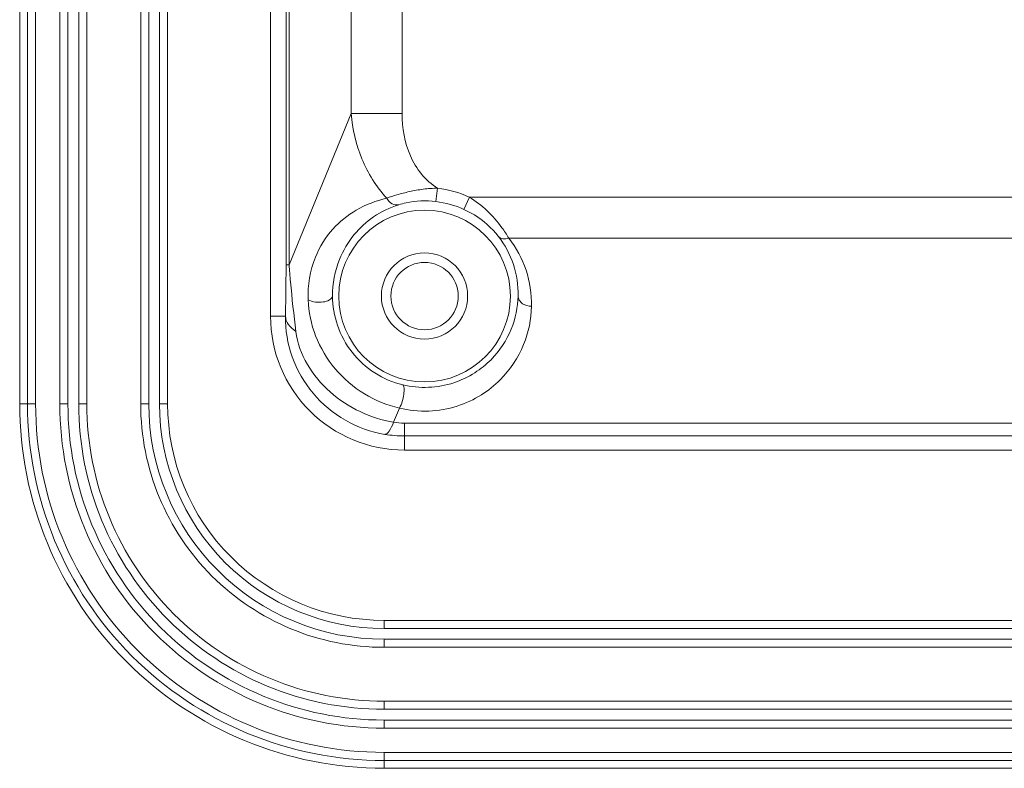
# Model space of a CAD drawing. Header units: centimetres. Extents: x -30 to 30, y -78 to 83.
# Tile 56 of 86: x 2.94 to 5.53, y -6 to -4.04. Entities that reach past the tile are written whole.
import ezdxf

# ---------------------------------------------------------------- set-up
doc = ezdxf.new("R2010")
doc.units = ezdxf.units.CM
doc.header["$MEASUREMENT"] = 0
doc.layers.add('LAYER_19952', color=7, linetype='Continuous')

msp = doc.modelspace()

# ---------------------------------------------------------------- linework, layer by layer
at = {"layer": 'LAYER_19952', "lineweight": 9}
for points in [[(3.60191, 7.09962), (3.60191, 7.09962), (3.60191, -4.8145), (3.60191, -4.8145)], [(2.94369, 6.97589), (2.94369, 6.97589), (2.94369, -5.0443), (2.94369, -5.0443)], [(2.96415, -5.0443), (2.96415, -5.0443), (2.96415, 6.97589), (2.96415, 6.97589)], [(2.98536, 6.97589), (2.98536, 6.97589), (2.98536, -5.0443), (2.98536, -5.0443)], [(3.049, -5.0443), (3.049, -5.0443), (3.049, 6.97589), (3.049, 6.97589)], [(3.07021, -5.0443), (3.07021, -5.0443), (3.07021, 6.97589), (3.07021, 6.97589)], [(3.09849, 6.97589), (3.09849, 6.97589), (3.09849, -5.0443), (3.09849, -5.0443)], [(3.11971, 6.97589), (3.11971, 6.97589), (3.11971, -5.0443), (3.11971, -5.0443)], [(3.26112, -5.0443), (3.26112, -5.0443), (3.26112, 6.97589), (3.26112, 6.97589)], [(3.28233, -5.0443), (3.28233, -5.0443), (3.28233, 6.97589), (3.28233, 6.97589)], [(3.31061, 6.97589), (3.31061, 6.97589), (3.31061, -5.0443), (3.31061, -5.0443)], [(3.33183, 6.97589), (3.33183, 6.97589), (3.33183, -5.0443), (3.33183, -5.0443)], [(3.64258, -4.67949), (3.64258, -4.67949), (3.64258, -3.54308), (3.64258, -3.54308)], [(3.65043, -3.57159), (3.65043, -3.57159), (3.65043, -4.67949), (3.65043, -4.67949)], [(3.81377, -4.2828), (3.81377, -4.2828), (3.81377, -3.7143), (3.81377, -3.7143)], [(3.94725, -3.74504), (3.94725, -3.74504), (3.94725, -4.2828), (3.94725, -4.2828)], [(3.81377, -4.2828), (3.81377, -4.2828), (3.65043, -4.67949), (3.65043, -4.67949)], [(3.81377, -4.28279), (3.81377, -4.28279), (3.94725, -4.2828), (3.94725, -4.2828)], [(4.03604, -4.51359), (4.03604, -4.51359), (4.0403, -4.4785), (4.0403, -4.4785)], [(4.12328, -4.50168), (4.09695, -4.48979), (4.06897, -4.48198), (4.0403, -4.4785)], [(4.10927, -4.53413), (4.08605, -4.52359), (4.06136, -4.51666), (4.03604, -4.51359)], [(4.12394, -4.50198), (4.12394, -4.50198), (4.10928, -4.53414), (4.10928, -4.53414)], [(4.12328, -4.50168), (4.12328, -4.50168), (5.5841, -4.50168), (5.5841, -4.50168)], [(4.25136, -4.76147), (4.25271, -4.70479), (4.23438, -4.64939), (4.1995, -4.60469)], [(5.58541, -4.60938), (5.58541, -4.60938), (4.22697, -4.60938), (4.22697, -4.60938)], [(4.28672, -4.7884), (4.28806, -4.72362), (4.26695, -4.66037), (4.22697, -4.60938)], [(3.64258, -4.67949), (3.64258, -4.67949), (3.65043, -4.67949), (3.65043, -4.67949)], [(3.60191, -4.8145), (3.60191, -4.8145), (3.6409, -4.8145), (3.6409, -4.8145)], [(2.94369, -5.0443), (2.94369, -5.0443), (2.98536, -5.0443), (2.98536, -5.0443)], [(3.049, -5.0443), (3.049, -5.0443), (3.07021, -5.0443), (3.07021, -5.0443)], [(3.09849, -5.0443), (3.09849, -5.0443), (3.11971, -5.0443), (3.11971, -5.0443)], [(3.26112, -5.0443), (3.26112, -5.0443), (3.28233, -5.0443), (3.28233, -5.0443)], [(3.31061, -5.0443), (3.31061, -5.0443), (3.33183, -5.0443), (3.33183, -5.0443)], [(3.92494, -5.09259), (3.92494, -5.09259), (3.94015, -5.05563), (3.94015, -5.05563)], [(3.92494, -5.09259), (3.9342, -5.09418), (3.94358, -5.09498), (3.95298, -5.09498)], [(3.95298, -5.09498), (3.95298, -5.09498), (3.95298, -5.16556), (3.95298, -5.16556)], [(3.95298, -5.09498), (3.95298, -5.09498), (5.60535, -5.09498), (5.60535, -5.09498)], [(3.90198, -5.12428), (3.91883, -5.12713), (3.93589, -5.12855), (3.95298, -5.12855)], [(5.60762, -5.12855), (5.60762, -5.12855), (3.95298, -5.12855), (3.95298, -5.12855)], [(3.95298, -5.16556), (3.95298, -5.16556), (19.40246, -5.16556), (19.40246, -5.16556)], [(3.89995, -5.61242), (3.89995, -5.61242), (3.89995, -5.63364), (3.89995, -5.63364)], [(3.89995, -5.61242), (3.89995, -5.61242), (19.45549, -5.61242), (19.45549, -5.61242)], [(3.89995, -5.63364), (3.89995, -5.63364), (19.45549, -5.63364), (19.45549, -5.63364)], [(3.89995, -5.66192), (3.89995, -5.66192), (3.89995, -5.68313), (3.89995, -5.68313)], [(19.45549, -5.66192), (19.45549, -5.66192), (3.89995, -5.66192), (3.89995, -5.66192)], [(19.45549, -5.68313), (19.45549, -5.68313), (3.89995, -5.68313), (3.89995, -5.68313)], [(3.89995, -5.82454), (3.89995, -5.82454), (3.89995, -5.84576), (3.89995, -5.84576)], [(3.89995, -5.82454), (3.89995, -5.82454), (19.45549, -5.82454), (19.45549, -5.82454)], [(3.89995, -5.84576), (3.89995, -5.84576), (19.45549, -5.84576), (19.45549, -5.84576)], [(3.89995, -5.87404), (3.89995, -5.87404), (3.89995, -5.89525), (3.89995, -5.89525)], [(19.45549, -5.87404), (19.45549, -5.87404), (3.89995, -5.87404), (3.89995, -5.87404)], [(19.45549, -5.89525), (19.45549, -5.89525), (3.89995, -5.89525), (3.89995, -5.89525)], [(3.89995, -5.95889), (3.89995, -5.95889), (3.89995, -6.00056), (3.89995, -6.00056)], [(3.89995, -5.95889), (3.89995, -5.95889), (19.45549, -5.95889), (19.45549, -5.95889)], [(19.45549, -5.9801), (19.45549, -5.9801), (3.89995, -5.9801), (3.89995, -5.9801)], [(3.89995, -6.00056), (3.89995, -6.00056), (19.45549, -6.00056), (19.45549, -6.00056)]]:
    msp.add_open_spline(points, degree=3, dxfattribs=at)
for points, knots in [([(3.90699, -4.50472), (3.87938, -4.47461), (3.85725, -4.43911), (3.84158, -4.40109), (3.82605, -4.36338), (3.81687, -4.32318), (3.81377, -4.2828)], [0, 0, 0, 0, 0.5, 0.5, 0.5, 1, 1, 1, 1]), ([(4.0403, -4.4785), (4.02426, -4.46872), (4.00992, -4.45595), (3.99792, -4.44138), (3.9859, -4.4268), (3.97624, -4.41044), (3.96873, -4.39312), (3.95374, -4.3586), (3.94725, -4.32026), (3.94725, -4.2828)], [0, 0, 0, 0, 0.3333333, 0.3333333, 0.3333333, 0.6666667, 0.6666667, 0.6666667, 1, 1, 1, 1]), ([(4.0403, -4.4785), (4.0277, -4.47838), (4.01511, -4.47946), (4.0026, -4.48108), (3.99041, -4.48267), (3.9783, -4.48478), (3.96632, -4.48743), (3.95532, -4.48987), (3.94443, -4.49276), (3.9336, -4.49588), (3.92461, -4.49846), (3.91565, -4.50121), (3.90698, -4.50472)], [0, 0, 0, 0, 0.25, 0.25, 0.25, 0.5, 0.5, 0.5, 0.75, 0.75, 0.75, 1, 1, 1, 1]), ([(3.70058, -4.77126), (3.69903, -4.73355), (3.70543, -4.69492), (3.71967, -4.65966), (3.73061, -4.63256), (3.74619, -4.60744), (3.76562, -4.58576), (3.78327, -4.56607), (3.8041, -4.54922), (3.82698, -4.53594), (3.85184, -4.52151), (3.87913, -4.51132), (3.90699, -4.50472)], [0, 0, 0, 0, 0.25, 0.25, 0.25, 0.5, 0.5, 0.5, 0.75, 0.75, 0.75, 1, 1, 1, 1]), ([(3.93844, -4.52182), (3.93284, -4.52331), (3.92651, -4.52212), (3.92125, -4.51935), (3.91505, -4.5161), (3.91032, -4.51066), (3.90698, -4.50472)], [0, 0, 0, 0, 0.5, 0.5, 0.5, 1, 1, 1, 1]), ([(3.93844, -4.52182), (3.94469, -4.51991), (3.95101, -4.51828), (3.95741, -4.51692), (3.98312, -4.51147), (4.01, -4.51044), (4.03604, -4.51359)], [0, 0, 0, 0, 0.5, 0.5, 0.5, 1, 1, 1, 1]), ([(4.22697, -4.60938), (4.22148, -4.60005), (4.21556, -4.591), (4.20919, -4.58221), (4.18607, -4.55034), (4.15686, -4.52202), (4.1233, -4.50168)], [0, 0, 0, 0, 0.5, 0.5, 0.5, 1, 1, 1, 1]), ([(3.76455, -4.76147), (3.76418, -4.729), (3.77044, -4.69606), (3.78264, -4.66572), (3.79218, -4.64203), (3.80534, -4.61992), (3.82152, -4.6003), (3.83619, -4.58251), (3.85335, -4.56675), (3.87242, -4.55369), (3.89267, -4.53982), (3.91509, -4.529), (3.93845, -4.52182)], [0, 0, 0, 0, 0.25, 0.25, 0.25, 0.5, 0.5, 0.5, 0.75, 0.75, 0.75, 1, 1, 1, 1]), ([(4.23131, -4.76147), (4.23131, -4.63704), (4.13044, -4.53617), (4.00601, -4.53617), (3.88158, -4.53617), (3.78071, -4.63704), (3.78071, -4.76147), (3.78071, -4.8859), (3.88158, -4.98677), (4.00601, -4.98677), (4.13044, -4.98677), (4.23131, -4.8859), (4.23131, -4.76147)], [0, 0, 0, 0, 0.25, 0.25, 0.25, 0.5, 0.5, 0.5, 0.75, 0.75, 0.75, 1, 1, 1, 1]), ([(4.10927, -4.53413), (4.11872, -4.53843), (4.1279, -4.54331), (4.13677, -4.54879), (4.16067, -4.56355), (4.18227, -4.58261), (4.1995, -4.60469)], [0, 0, 0, 0, 0.5, 0.5, 0.5, 1, 1, 1, 1]), ([(4.19951, -4.60469), (4.20233, -4.60804), (4.20666, -4.61011), (4.21107, -4.61093), (4.21643, -4.61192), (4.22191, -4.61104), (4.22697, -4.60938)], [0, 0, 0, 0, 0.5, 0.5, 0.5, 1, 1, 1, 1]), ([(4.11914, -4.76147), (4.11914, -4.69899), (4.06849, -4.64834), (4.00601, -4.64834), (3.94353, -4.64834), (3.89288, -4.69899), (3.89288, -4.76147), (3.89288, -4.82395), (3.94353, -4.8746), (4.00601, -4.8746), (4.06849, -4.8746), (4.11914, -4.82395), (4.11914, -4.76147)], [0, 0, 0, 0, 0.25, 0.25, 0.25, 0.5, 0.5, 0.5, 0.75, 0.75, 0.75, 1, 1, 1, 1]), ([(4.09439, -4.76147), (4.09439, -4.71266), (4.05482, -4.67309), (4.00601, -4.67309), (3.95719, -4.67309), (3.91763, -4.71266), (3.91763, -4.76147), (3.91763, -4.81028), (3.95719, -4.84986), (4.00601, -4.84986), (4.05482, -4.84986), (4.09439, -4.81028), (4.09439, -4.76147)], [0, 0, 0, 0, 0.25, 0.25, 0.25, 0.5, 0.5, 0.5, 0.75, 0.75, 0.75, 1, 1, 1, 1]), ([(3.64258, -4.67949), (3.64258, -4.69141), (3.64251, -4.70334), (3.64241, -4.71526), (3.64212, -4.74834), (3.64156, -4.78142), (3.6409, -4.8145)], [0, 0, 0, 0, 0.5, 0.5, 0.5, 1, 1, 1, 1]), ([(3.65043, -4.67949), (3.65156, -4.69427), (3.65284, -4.70905), (3.65421, -4.72382), (3.65825, -4.76738), (3.66309, -4.81087), (3.6683, -4.85431)], [0, 0, 0, 0, 0.5, 0.5, 0.5, 1, 1, 1, 1]), ([(3.70058, -4.77126), (3.70179, -4.80347), (3.70855, -4.83571), (3.72025, -4.86595), (3.7324, -4.89738), (3.74987, -4.92666), (3.77155, -4.95237), (3.79327, -4.97815), (3.81921, -5.00036), (3.84804, -5.01791), (3.87653, -5.03526), (3.90785, -5.04805), (3.94015, -5.05563)], [0, 0, 0, 0, 0.25, 0.25, 0.25, 0.5, 0.5, 0.5, 0.75, 0.75, 0.75, 1, 1, 1, 1]), ([(3.70059, -4.77126), (3.70619, -4.77477), (3.71284, -4.77645), (3.7195, -4.77723), (3.72634, -4.77802), (3.7332, -4.77785), (3.73986, -4.77695), (3.74565, -4.77616), (3.75127, -4.77484), (3.75669, -4.77153), (3.76061, -4.76914), (3.7644, -4.76572), (3.76455, -4.76146)], [0, 0, 0, 0, 0.25, 0.25, 0.25, 0.5, 0.5, 0.5, 0.75, 0.75, 0.75, 1, 1, 1, 1]), ([(3.94861, -4.99437), (3.92289, -4.98818), (3.89802, -4.97759), (3.87561, -4.96325), (3.85287, -4.94869), (3.83266, -4.93027), (3.81606, -4.90904), (3.79941, -4.88778), (3.78637, -4.86369), (3.77764, -4.8381), (3.76923, -4.81344), (3.76481, -4.78739), (3.76454, -4.76147)], [0, 0, 0, 0, 0.25, 0.25, 0.25, 0.5, 0.5, 0.5, 0.75, 0.75, 0.75, 1, 1, 1, 1]), ([(4.25137, -4.76147), (4.25067, -4.79093), (4.24458, -4.82051), (4.23342, -4.84802), (4.22126, -4.87798), (4.20308, -4.90548), (4.18045, -4.92838), (4.1676, -4.94139), (4.15331, -4.95292), (4.13791, -4.96273), (4.12071, -4.97368), (4.10212, -4.98249), (4.08274, -4.98888), (4.0614, -4.9959), (4.03909, -4.99998), (4.01662, -5.00095), (3.99377, -5.00193), (3.97076, -4.9997), (3.94861, -4.99437)], [0, 0, 0, 0, 0.1666667, 0.1666667, 0.1666667, 0.3333333, 0.3333333, 0.3333333, 0.5, 0.5, 0.5, 0.6666667, 0.6666667, 0.6666667, 0.8333333, 0.8333333, 0.8333333, 1, 1, 1, 1]), ([(4.25137, -4.76147), (4.25143, -4.76535), (4.25268, -4.76927), (4.25471, -4.77263), (4.25686, -4.77619), (4.25988, -4.77913), (4.26333, -4.78147), (4.27014, -4.78608), (4.27859, -4.78834), (4.28672, -4.78841)], [0, 0, 0, 0, 0.3333333, 0.3333333, 0.3333333, 0.6666667, 0.6666667, 0.6666667, 1, 1, 1, 1]), ([(3.94015, -5.05563), (3.96516, -5.06168), (3.99114, -5.06425), (4.01694, -5.06325), (4.04241, -5.06225), (4.06771, -5.05778), (4.09194, -5.04999), (4.11416, -5.04284), (4.13547, -5.03291), (4.15523, -5.02053), (4.17304, -5.00936), (4.18959, -4.99618), (4.20447, -4.98129), (4.23078, -4.95495), (4.25192, -4.92321), (4.26603, -4.88858), (4.279, -4.85676), (4.28601, -4.8225), (4.28672, -4.7884)], [0, 0, 0, 0, 0.1666667, 0.1666667, 0.1666667, 0.3333333, 0.3333333, 0.3333333, 0.5, 0.5, 0.5, 0.6666667, 0.6666667, 0.6666667, 0.8333333, 0.8333333, 0.8333333, 1, 1, 1, 1]), ([(3.60191, -4.8145), (3.60191, -4.90761), (3.6389, -4.9969), (3.70473, -5.06274), (3.77058, -5.12858), (3.85987, -5.16556), (3.95298, -5.16556)], [0, 0, 0, 0, 0.5, 0.5, 0.5, 1, 1, 1, 1]), ([(3.6409, -4.8145), (3.6405, -4.85053), (3.64662, -4.88694), (3.6588, -4.9211), (3.67119, -4.95587), (3.68987, -4.98831), (3.71355, -5.01653), (3.7373, -5.04483), (3.76607, -5.06889), (3.79821, -5.08723), (3.83031, -5.10556), (3.86576, -5.11817), (3.90198, -5.12428)], [0, 0, 0, 0, 0.25, 0.25, 0.25, 0.5, 0.5, 0.5, 0.75, 0.75, 0.75, 1, 1, 1, 1]), ([(3.6683, -4.85431), (3.66079, -4.84913), (3.65375, -4.84302), (3.64856, -4.83535), (3.64434, -4.82913), (3.64135, -4.82189), (3.6409, -4.8145)], [0, 0, 0, 0, 0.5, 0.5, 0.5, 1, 1, 1, 1]), ([(3.92494, -5.09259), (3.86436, -5.08215), (3.80588, -5.05525), (3.75851, -5.01313), (3.71159, -4.97142), (3.67557, -4.91476), (3.6683, -4.85431)], [0, 0, 0, 0, 0.5, 0.5, 0.5, 1, 1, 1, 1]), ([(3.94861, -4.99437), (3.94975, -4.99473), (3.95049, -4.99587), (3.95101, -4.99701), (3.95188, -4.99892), (3.95215, -5.00085), (3.9523, -5.0028), (3.95273, -5.00816), (3.95234, -5.01366), (3.95157, -5.01906), (3.95068, -5.0254), (3.94927, -5.03159), (3.94746, -5.03771), (3.94562, -5.04391), (3.94337, -5.05003), (3.94015, -5.05563)], [0, 0, 0, 0, 0.2, 0.2, 0.2, 0.4, 0.4, 0.4, 0.6, 0.6, 0.6, 0.8, 0.8, 0.8, 1, 1, 1, 1]), ([(2.94369, -5.0443), (2.94369, -5.29791), (3.04444, -5.54114), (3.22377, -5.72048), (3.40311, -5.89981), (3.64633, -6.00056), (3.89995, -6.00056)], [0, 0, 0, 0, 0.5, 0.5, 0.5, 1, 1, 1, 1]), ([(2.96415, -5.0443), (2.96415, -5.29249), (3.06274, -5.53051), (3.23824, -5.70601), (3.41373, -5.88151), (3.65176, -5.9801), (3.89995, -5.9801)], [0, 0, 0, 0, 0.5, 0.5, 0.5, 1, 1, 1, 1]), ([(2.98536, -5.0443), (2.98536, -5.28686), (3.08171, -5.51949), (3.25324, -5.69101), (3.42476, -5.86253), (3.65738, -5.95889), (3.89995, -5.95889)], [0, 0, 0, 0, 0.5, 0.5, 0.5, 1, 1, 1, 1]), ([(3.049, -5.0443), (3.049, -5.26998), (3.13865, -5.48643), (3.29823, -5.64601), (3.45782, -5.80559), (3.67426, -5.89525), (3.89995, -5.89525)], [0, 0, 0, 0, 0.5, 0.5, 0.5, 1, 1, 1, 1]), ([(3.07021, -5.0443), (3.07021, -5.26436), (3.15763, -5.47541), (3.31323, -5.63101), (3.46884, -5.78662), (3.67989, -5.87404), (3.89995, -5.87404)], [0, 0, 0, 0, 0.5, 0.5, 0.5, 1, 1, 1, 1]), ([(3.09849, -5.0443), (3.09849, -5.25686), (3.18293, -5.46071), (3.33323, -5.61102), (3.48354, -5.76132), (3.68739, -5.84576), (3.89995, -5.84576)], [0, 0, 0, 0, 0.5, 0.5, 0.5, 1, 1, 1, 1]), ([(3.11971, -5.0443), (3.11971, -5.25123), (3.20191, -5.44969), (3.34823, -5.59601), (3.49456, -5.74234), (3.69301, -5.82454), (3.89995, -5.82454)], [0, 0, 0, 0, 0.5, 0.5, 0.5, 1, 1, 1, 1]), ([(3.26112, -5.0443), (3.26112, -5.21373), (3.32842, -5.37621), (3.44822, -5.49602), (3.56803, -5.61582), (3.73052, -5.68313), (3.89995, -5.68313)], [0, 0, 0, 0, 0.5, 0.5, 0.5, 1, 1, 1, 1]), ([(3.28233, -5.0443), (3.28233, -5.2081), (3.3474, -5.3652), (3.46322, -5.48102), (3.57905, -5.59685), (3.73614, -5.66192), (3.89995, -5.66192)], [0, 0, 0, 0, 0.5, 0.5, 0.5, 1, 1, 1, 1]), ([(3.31061, -5.0443), (3.31061, -5.2006), (3.3727, -5.3505), (3.48322, -5.46102), (3.59375, -5.57154), (3.74364, -5.63364), (3.89995, -5.63364)], [0, 0, 0, 0, 0.5, 0.5, 0.5, 1, 1, 1, 1]), ([(3.33183, -5.0443), (3.33183, -5.19498), (3.39168, -5.33948), (3.49822, -5.44602), (3.60477, -5.55257), (3.74927, -5.61242), (3.89995, -5.61242)], [0, 0, 0, 0, 0.5, 0.5, 0.5, 1, 1, 1, 1]), ([(3.92494, -5.09257), (3.92159, -5.10074), (3.91829, -5.10819), (3.91275, -5.11606), (3.90991, -5.12009), (3.90649, -5.12423), (3.90198, -5.12427)], [0, 0, 0, 0, 0.5, 0.5, 0.5, 1, 1, 1, 1])]:
    msp.add_open_spline(points, degree=3, knots=knots, dxfattribs=at)

doc.saveas('drawing.dxf')
